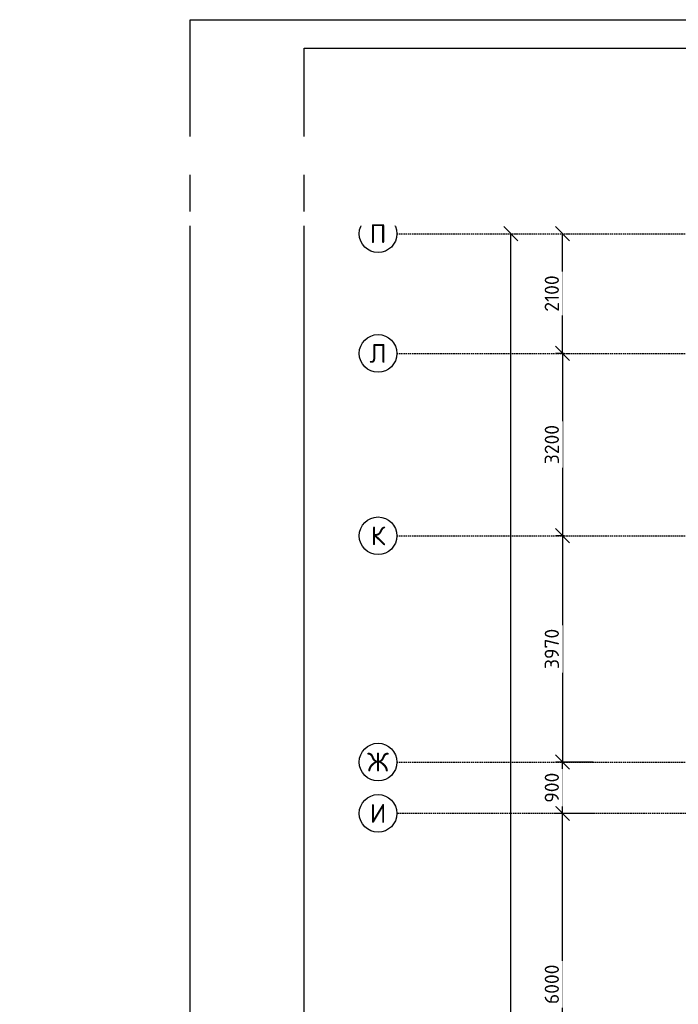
# Model space of a CAD drawing. Header units: inches. Extents: x 8001 to 766003, y -84601 to 563258.
# Tile 165 of 188: x 455591 to 467147, y 415313 to 432588. Entities that reach past the tile are written whole.
import ezdxf
from ezdxf import colors
from ezdxf.entities.mleader import LeaderData, LeaderLine
from ezdxf.enums import TextEntityAlignment as Align
from ezdxf.math import Vec2, Vec3

# ---------------------------------------------------------------- set-up
doc = ezdxf.new("R2010")
doc.units = ezdxf.units.IN
doc.header["$MEASUREMENT"] = 0
doc.linetypes.add('Dashed', pattern=[19.05, 12.7, -6.35])
doc.layers.add('-N1-B1-', color=5, linetype='Continuous', lineweight=50)
doc.styles.add('GOST', font='isocpeur.ttf')
doc.styles.add('ISOCPEUR_1.00', font='isocpeui.ttf')
doc.styles.add('Text style', font='isocpeur.ttf', dxfattribs={"height": 250})
doc.dimstyles.new('Dim Style', dxfattribs={"dimtxt": 250, "dimasz": 250, "dimexe": 125, "dimexo": 62.5, "dimgap": 62.5, "dimtad": 1, "dimdec": 0, "dimtxsty": 'Text style', "dimblk": 'OBLIQUE', "dimcen": 250, "dimclrd": 256, "dimclre": 256, "dimclrt": 256, "dimadec": 0, "dimazin": 0, "dimtfac": 1, "dimtdec": 0, "dimtmove": 0, "dimatfit": 3, "dimldrblk": 'OBLIQUE', "dimfxl": 1, "dimlwd": -1, "dimlwe": -1, "dimarcsym": 0})

# ---------------------------------------------------------------- blocks, each defined once
blk = doc.blocks.new('_Oblique')
at = {"color": 0, "linetype": 'ByBlock', "lineweight": -2}
blk.add_line((-0.5, -0.5), (0.5, 0.5), dxfattribs=at)
blk = doc.blocks.new('*D211')
at = {"transparency": 16777216}
for p, q in [((172054, 182776), (172054, 230196)), ((172117, 230196), (172179, 230196)), ((172117, 182776), (172179, 182776))]:
    blk.add_line(p, q, dxfattribs=at)
at = {"layer": 'Defpoints', "color": 0, "transparency": 16777216}
for p in [(172054, 230196), (172054, 230196), (172054, 182776)]:
    blk.add_point(p, dxfattribs=at)
at = {"transparency": 16777216, "xscale": 250, "yscale": 250, "zscale": 250}
for p, rotation in [((172054, 230196), 90), ((172054, 182776), 270)]:
    blk.add_blockref('_Oblique', p, dxfattribs=dict(at, rotation=rotation))
at = {"transparency": 16777216, "insert": (171867, 206486), "char_height": 250, "attachment_point": 5, "rotation": 90, "style": 'Text style', "bg_fill": 3, "box_fill_scale": 1.25, "bg_fill_color": 256, "bg_fill_true_color": 13158600, "bg_fill_transparency": 0}
blk.add_mtext('47420', dxfattribs=at)
blk = doc.blocks.new('*D212')
at = {"transparency": 16777216}
for p, q in [((172960, 228096), (172960, 230196)), ((173023, 230196), (173085, 230196)), ((173023, 228096), (173085, 228096))]:
    blk.add_line(p, q, dxfattribs=at)
at = {"layer": 'Defpoints', "color": 0, "transparency": 16777216}
for p in [(172960, 230196), (172960, 230196), (172960, 228096)]:
    blk.add_point(p, dxfattribs=at)
at = {"transparency": 16777216, "xscale": 250, "yscale": 250, "zscale": 250}
for p, rotation in [((172960, 230196), 90), ((172960, 228096), 270)]:
    blk.add_blockref('_Oblique', p, dxfattribs=dict(at, rotation=rotation))
at = {"transparency": 16777216, "insert": (172773, 229146), "char_height": 250, "attachment_point": 5, "rotation": 90, "style": 'Text style', "bg_fill": 3, "box_fill_scale": 1.25, "bg_fill_color": 256, "bg_fill_true_color": 13158600, "bg_fill_transparency": 0}
blk.add_mtext('2100', dxfattribs=at)
blk = doc.blocks.new('kb-axis')
blk.add_circle((0, 0), 1)
at = {"style": 'GOST'}
blk.add_attdef('AXIS', text='', height=1, dxfattribs=at).set_placement((0, 0), align=Align.MIDDLE_CENTER)
blk = doc.blocks.new('*D218')
at = {"transparency": 16777216}
for p, q in [((173496, 220026), (172835, 220026)), ((172960, 214026), (172960, 220026)), ((173455, 214026), (172835, 214026))]:
    blk.add_line(p, q, dxfattribs=at)
at = {"layer": 'Defpoints', "color": 0, "transparency": 16777216}
for p in [(172960, 220026), (173559, 220026), (173518, 214026)]:
    blk.add_point(p, dxfattribs=at)
at = {"transparency": 16777216, "xscale": 250, "yscale": 250, "zscale": 250}
for p, rotation in [((172960, 220026), 90), ((172960, 214026), 270)]:
    blk.add_blockref('_Oblique', p, dxfattribs=dict(at, rotation=rotation))
at = {"transparency": 16777216, "insert": (172773, 217026), "char_height": 250, "attachment_point": 5, "rotation": 90, "style": 'Text style', "bg_fill": 3, "box_fill_scale": 1.25, "bg_fill_color": 256, "bg_fill_true_color": 13158600, "bg_fill_transparency": 0}
blk.add_mtext('6000', dxfattribs=at)
blk = doc.blocks.new('*D219')
at = {"transparency": 16777216}
for p, q in [((173496, 220926), (172835, 220926)), ((172960, 220026), (172960, 220926)), ((173496, 220026), (172835, 220026))]:
    blk.add_line(p, q, dxfattribs=at)
at = {"layer": 'Defpoints', "color": 0, "transparency": 16777216}
for p in [(172960, 220926), (173559, 220926), (173559, 220026)]:
    blk.add_point(p, dxfattribs=at)
at = {"transparency": 16777216, "xscale": 250, "yscale": 250, "zscale": 250}
for p, rotation in [((172960, 220926), 90), ((172960, 220026), 270)]:
    blk.add_blockref('_Oblique', p, dxfattribs=dict(at, rotation=rotation))
at = {"transparency": 16777216, "insert": (172773, 220476), "char_height": 250, "attachment_point": 5, "rotation": 90, "style": 'Text style', "bg_fill": 3, "box_fill_scale": 1.25, "bg_fill_color": 256, "bg_fill_true_color": 13158600, "bg_fill_transparency": 0}
blk.add_mtext('900', dxfattribs=at)
blk = doc.blocks.new('*D231')
at = {"transparency": 16777216}
for p, q in [((172991, 228096), (172835, 228096)), ((172960, 228096), (172960, 224896)), ((172991, 224896), (172835, 224896))]:
    blk.add_line(p, q, dxfattribs=at)
at = {"layer": 'Defpoints', "color": 0, "transparency": 16777216}
for p in [(173054, 228096), (172960, 224896), (173054, 224896)]:
    blk.add_point(p, dxfattribs=at)
at = {"transparency": 16777216, "xscale": 250, "yscale": 250, "zscale": 250}
for p, rotation in [((172960, 228096), 90), ((172960, 224896), 270)]:
    blk.add_blockref('_Oblique', p, dxfattribs=dict(at, rotation=rotation))
at = {"transparency": 16777216, "insert": (172773, 226496), "char_height": 250, "attachment_point": 5, "rotation": 90, "style": 'Text style', "bg_fill": 3, "box_fill_scale": 1.25, "bg_fill_color": 256, "bg_fill_true_color": 13158600, "bg_fill_transparency": 0}
blk.add_mtext('3200', dxfattribs=at)
blk = doc.blocks.new('*D232')
at = {"transparency": 16777216}
for p, q in [((172991, 224896), (172835, 224896)), ((172960, 224896), (172960, 220926)), ((173496, 220926), (172835, 220926))]:
    blk.add_line(p, q, dxfattribs=at)
at = {"layer": 'Defpoints', "color": 0, "transparency": 16777216}
for p in [(173054, 224896), (172960, 220926), (173559, 220926)]:
    blk.add_point(p, dxfattribs=at)
at = {"transparency": 16777216, "xscale": 250, "yscale": 250, "zscale": 250}
for p, rotation in [((172960, 224896), 90), ((172960, 220926), 270)]:
    blk.add_blockref('_Oblique', p, dxfattribs=dict(at, rotation=rotation))
at = {"transparency": 16777216, "insert": (172773, 222911), "char_height": 250, "attachment_point": 5, "rotation": 90, "style": 'Text style', "bg_fill": 3, "box_fill_scale": 1.25, "bg_fill_color": 256, "bg_fill_true_color": 13158600, "bg_fill_transparency": 0}
blk.add_mtext('3970', dxfattribs=at)
blk = doc.blocks.new('_None')
blk = doc.blocks.new('sjjg')
at = {"color": 1, "linetype": 'Dashed', "ltscale": 2}
for p, q in [((170054.2, 230195.7), (231147.8, 230195.7)), ((170054.2, 228095.7), (250527.8, 228095.7)), ((170054.2, 224895.7), (250327.8, 224895.7)), ((170054.2, 220925.7), (250527.8, 220925.7))]:
    blk.add_line(p, q, dxfattribs=at)
at = {"xscale": 330, "yscale": 330, "zscale": 330}
for p, values in [((169724.2, 230195.7), {'AXIS': 'П'}), ((169724.2, 228095.7), {'AXIS': 'Л'}), ((169724.2, 224895.7), {'AXIS': 'К'}), ((169724.2, 220925.7), {'AXIS': 'Ж'}), ((169724.2, 220025.7), {'AXIS': 'И'})]:
    blk.add_blockref('kb-axis', p, dxfattribs=at).add_auto_attribs(values)
for base, p1, p2, picture, middle in [((172054.5, 230195.7), (172054.5, 182775.7), (172054.5, 230195.7), '*D211', (171867, 206485.7)), ((172960.2, 230195.7), (172960.2, 228095.7), (172960.2, 230195.7), '*D212', (172772.7, 229145.7))]:
    dim = blk.add_linear_dim(base=base, p1=p1, p2=p2, angle=90, dimstyle='Dim Style', override={"dimtfill": 1, "dimarcsym": 1})
    dim.commit()
    dim.dimension.update_dxf_attribs({"geometry": picture, "text_midpoint": middle})
at = {"color": 1, "linetype": 'Dashed', "ltscale": 2}
blk.add_line((250527.8, 220025.7), (170054.2, 220025.7), dxfattribs=at)
dim = blk.add_linear_dim(base=(172960.2, 224895.7), p1=(173054, 228095.7), p2=(173054, 224895.7), angle=90, dimstyle='Dim Style', override={"dimtfill": 1, "dimarcsym": 1})
dim.commit()
dim.dimension.update_dxf_attribs({"geometry": '*D231', "text_midpoint": (172772.7, 226495.7)})
dim = blk.add_linear_dim(base=(172960.2, 220025.7), p1=(173517.6, 214025.7), p2=(173559, 220025.7), angle=90, dimstyle='Dim Style', override={"dimtmove": 1, "dimtfill": 1, "dimarcsym": 1})
dim.commit()
dim.dimension.update_dxf_attribs({"geometry": '*D218', "text_midpoint": (172772.7, 217025.7)})
dim = blk.add_linear_dim(base=(172960.2, 220925.7), p1=(173559, 220025.7), p2=(173559, 220925.7), angle=90, dimstyle='Dim Style', override={"dimtmove": 1, "dimtfill": 1, "dimarcsym": 1})
dim.commit()
dim.dimension.update_dxf_attribs({"geometry": '*D219', "text_midpoint": (172772.7, 220475.7)})
dim = blk.add_linear_dim(base=(172960.2, 220925.7), p1=(173054, 224895.7), p2=(173559, 220925.7), angle=90, dimstyle='Dim Style', override={"dimtmove": 1, "dimtfill": 1, "dimarcsym": 1})
dim.commit()
dim.dimension.update_dxf_attribs({"geometry": '*D232', "text_midpoint": (172772.7, 222910.7)})

msp = doc.modelspace()

# ---------------------------------------------------------------- block references
msp.add_blockref('sjjg', (292154.516, 198637.601))

# ---------------------------------------------------------------- next in the draw order: linework, layer by layer
for points in [[(458584.157, 432588.364), (558584.157, 432588.364), (558584.157, 363188.364), (458584.157, 363188.364)], [(460584.157, 432088.364), (558084.157, 432088.364), (558084.157, 363688.364), (460584.157, 363688.364)]]:
    msp.add_lwpolyline(points, close=True)

# ---------------------------------------------------------------- next in the draw order: leaders
at = {"layer": '-N1-B1-', "color": 0}
ml = msp.add_multileader_mtext('Standard', dxfattribs=at)
ml.set_content('{\\C0;Выпуск К1-3 \\P∅110 L=5000}', color=(0, 0, 0), style='ISOCPEUR_1.00')
ml.set_leader_properties(color=256, linetype='ByLayer', lineweight=15)
ml.set_arrow_properties(name='NONE')
ml.build(insert=Vec2(0, 0))
ml.multileader.update_dxf_attribs({"text_left_attachment_type": 6, "text_right_attachment_type": 6, "dogleg_length": 0.125, "arrow_head_size": 160000, "scale": 200})
ctx = ml.context
ctx.base_point, ctx.scale, ctx.char_height, ctx.arrow_head_size, ctx.landing_gap_size, ctx.plane_origin = Vec3(525283.552, 430234.263), 200, 250, 160000, 0, Vec3(538835.734, 437078.675)
ctx.left_attachment, ctx.right_attachment, ctx.text_align_type = 6, 6, 1
notes = []
notes.append((ctx, [(1, (1, 1, 0), (525258.527, 430234.263), (1, 0), 25.026, [(2, [(523584.174, 431314.452)], 0, [])])]))
ctx.mtext.insert, ctx.mtext.rotation, ctx.mtext.width, ctx.mtext.alignment, ctx.mtext.flow_direction = Vec3(526284.31, 430534.263), 6.283185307, 2397.18407, 2, 5
ctx.mtext.has_bg_fill, ctx.mtext.bg_color, ctx.mtext.bg_scale_factor, ctx.mtext.bg_transparency, ctx.mtext.use_window_bg_color = 1, -1073741824, 1, 0, 1
ml = msp.add_multileader_mtext('Standard', dxfattribs=at)
ml.set_content('{\\C0;Латок}', color=(0, 0, 0), style='ISOCPEUR_1.00')
ml.set_leader_properties(color=256, linetype='ByLayer', lineweight=15)
ml.set_arrow_properties(name='NONE')
ml.build(insert=Vec2(0, 0))
ml.multileader.update_dxf_attribs({"text_left_attachment_type": 6, "text_right_attachment_type": 6, "dogleg_length": 0.125, "arrow_head_size": 160000, "scale": 200})
ctx = ml.context
ctx.base_point, ctx.scale, ctx.char_height, ctx.arrow_head_size, ctx.landing_gap_size, ctx.plane_origin = Vec3(525273.262, 428922.826), 200, 250, 160000, 0, Vec3(538825.444, 435767.238)
ctx.left_attachment, ctx.right_attachment, ctx.text_align_type = 6, 6, 1
notes.append((ctx, [(1, (1, 1, 0), (525248.236, 428922.826), (1, 0), 25.026, [(2, [(523743.252, 429560.006)], 0, [])])]))
ctx.mtext.insert, ctx.mtext.rotation, ctx.mtext.width, ctx.mtext.alignment, ctx.mtext.flow_direction = Vec3(525771.747, 429222.826), 6.283185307, 2397.18407, 2, 5
ctx.mtext.has_bg_fill, ctx.mtext.bg_color, ctx.mtext.bg_scale_factor, ctx.mtext.bg_transparency, ctx.mtext.use_window_bg_color = 1, -1073741824, 1, 0, 1
for ctx, leaders in notes:
    for number, flags, end, landing, length, lines in leaders:
        leader = LeaderData()
        leader.index, (leader.has_last_leader_line, leader.has_dogleg_vector, leader.attachment_direction) = number, flags
        leader.last_leader_point, leader.dogleg_vector, leader.dogleg_length = Vec3(end), Vec3(landing), length
        for number, points, colour, breaks in lines:
            line = LeaderLine()
            line.index, line.vertices, line.color, line.breaks = number, Vec3.list(points), colors.encode_raw_color(colour), breaks
            leader.lines.append(line)
        ctx.leaders.append(leader)

doc.saveas('drawing.dxf')
